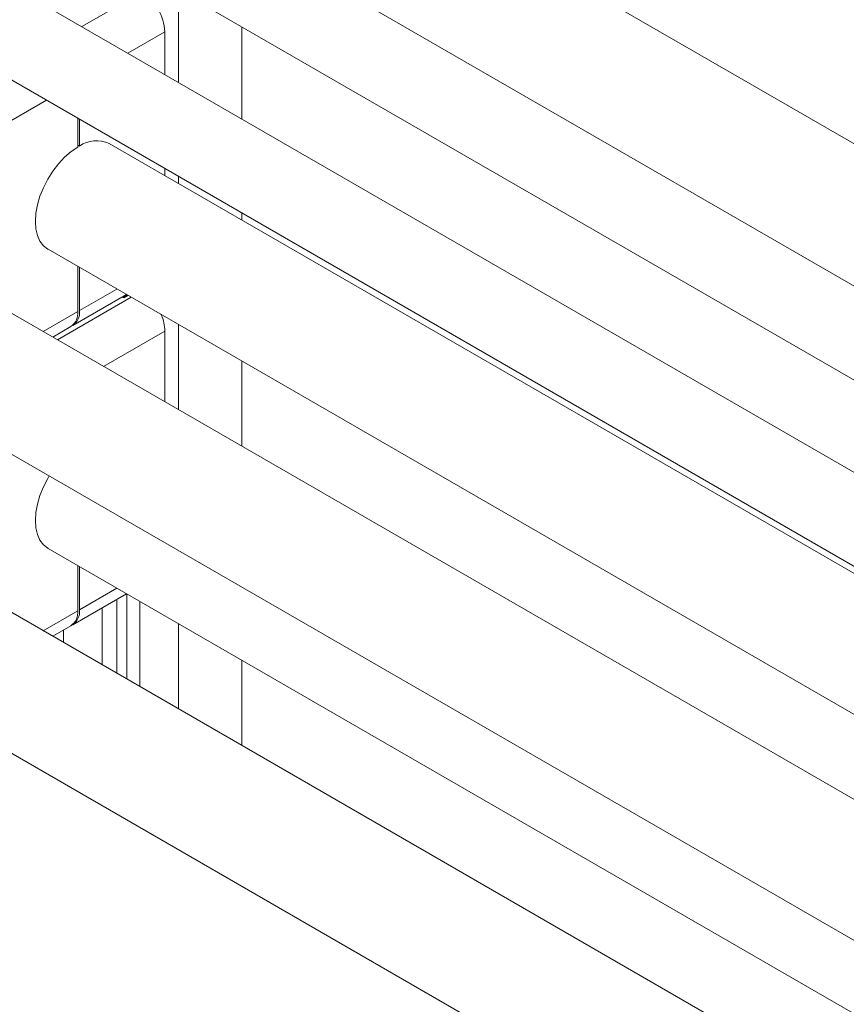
# Model space of a CAD drawing. Header units: millimetres. Extents: x 525 to 29324, y 175 to 20618.
# Tile 181 of 256: x 7438 to 7641, y 14669 to 14911. Entities that reach past the tile are written whole.
import ezdxf

# ---------------------------------------------------------------- set-up
doc = ezdxf.new("R2010")
doc.units = ezdxf.units.MM
doc.linetypes.add('SLD-Centrada-doble', pattern=[12.7, 6.35, -1.27, 1.27, -1.27, 1.27, -1.27])
doc.linetypes.add('SLD-Continua', pattern=[0])

msp = doc.modelspace()

# ---------------------------------------------------------------- linework, layer by layer
at = {"color": 7, "linetype": 'SLD-Continua', "lineweight": 18, "ltscale": 35}
for p, q in [((7810.75, 14783.67), (7492.91, 14967.16)), ((7810.75, 14783.67), (7492.91, 14967.16)), ((7810.75, 14783.67), (7492.91, 14967.16)), ((7810.75, 14783.67), (7492.91, 14967.16)), ((7810.75, 14783.67), (7492.91, 14967.16)), ((7810.75, 14783.67), (7492.91, 14967.16)), ((7810.75, 14783.67), (7492.91, 14967.16)), ((7810.75, 14783.67), (7492.91, 14967.16)), ((7810.75, 14783.67), (7492.91, 14967.16)), ((8413.97, 14400.46), (7462.01, 14950.01)), ((7452.02, 14932.68), (8393.97, 14388.91)), ((8374.37, 14377.6), (7422.41, 14927.15)), ((7477.35, 14918.06), (7477.35, 14895.43)), ((7412.43, 14909.82), (8363.36, 14360.86)), ((7473.99, 14897.37), (7473.99, 14907.86)), ((7492.91, 14909.08), (7492.91, 14886.45)), ((7452.57, 14879.57), (7452.57, 14886.65)), ((7452.99, 14886.4), (7452.99, 14879.81)), ((7452.57, 14880.06), (7452.99, 14879.81)), ((8363.36, 14359.1), (7460.28, 14880.44)), ((7473.99, 14872.52), (7473.99, 14874.28)), ((7477.35, 14872.34), (7477.35, 14870.58)), ((7492.91, 14863.36), (7492.91, 14861.6)), ((7445.28, 14854.45), (8363.36, 14324.46)), ((8361.34, 14304.75), (7412.2, 14852.68)), ((7452.57, 14839.15), (7452.57, 14850.25)), ((7452.99, 14850), (7452.99, 14839.4)), ((7451.34, 14835.73), (7464.52, 14843.35)), ((7463.9, 14842.55), (7463.52, 14842.77)), ((7463.55, 14842.79), (7463.9, 14842.59)), ((7463.69, 14842.87), (7463.9, 14842.75)), ((7463.9, 14842.95), (7463.87, 14842.97)), ((7464.9, 14843.13), (7463.9, 14842.55)), ((7464.21, 14843.13), (7463.9, 14842.95)), ((7463.9, 14842.75), (7464.56, 14843.13)), ((7463.9, 14842.59), (7464.56, 14842.97)), ((7463.9, 14842.59), (7463.9, 14842.75)), ((7464.04, 14843.07), (7464.07, 14843.05)), ((7464.18, 14843.15), (7464.21, 14843.13)), ((7464.56, 14843.13), (7464.36, 14843.25)), ((7464.39, 14843.27), (7464.74, 14843.07)), ((7464.56, 14842.97), (7464.56, 14843.13)), ((7464.74, 14843.07), (7464.74, 14843.22)), ((7464.74, 14843.07), (7464.87, 14843.15)), ((7446.44, 14832.91), (7450.91, 14835.49)), ((7477.35, 14835.94), (7477.35, 14815.06)), ((7473.99, 14817), (7473.99, 14834.37)), ((7397.2, 14826.7), (8346.39, 14278.74)), ((7492.91, 14826.96), (7492.91, 14806.08)), ((7445.28, 14780.97), (8346.39, 14260.77)), ((8346.39, 14239.89), (7412.2, 14779.19)), ((7452.57, 14765.66), (7452.57, 14776.76)), ((7452.99, 14776.51), (7452.99, 14765.91)), ((7451.34, 14762.24), (7464.52, 14769.86)), ((7464.62, 14769.8), (7464.62, 14748.92)), ((7462.15, 14768.49), (7462.15, 14750.35)), ((7467.81, 14767.96), (7467.81, 14747.09)), ((7458.61, 14766.45), (7458.61, 14752.39)), ((7477.35, 14762.45), (7477.35, 14741.57)), ((7446.44, 14759.42), (7450.91, 14762)), ((7449.07, 14760.94), (7449.07, 14757.9)), ((7397.2, 14753.21), (8346.39, 14205.25)), ((7492.91, 14753.47), (7492.91, 14732.59))]:
    msp.add_line(p, q, dxfattribs=at)
at = {"color": 8, "linetype": 'SLD-Centrada-doble', "lineweight": 18, "ltscale": 35}
for p, q in [((7468.34, 14917.66), (7453.59, 14909.15)), ((7473.99, 14907.86), (7464.91, 14902.62)), ((7431.57, 14883.37), (7444.91, 14891.07)), ((7462.18, 14844.7), (7452.99, 14839.4)), ((7465.72, 14842.66), (7447.63, 14832.22)), ((7444.1, 14834.26), (7452.57, 14839.15)), ((7473.99, 14834.37), (7458.95, 14825.69)), ((7462.18, 14771.21), (7452.99, 14765.91)), ((7444.1, 14760.77), (7452.57, 14765.66))]:
    msp.add_line(p, q, dxfattribs=at)
at = {"color": 7, "linetype": 'SLD-Continua', "lineweight": 18, "ltscale": 35, "flags": 128}
for points in [[(7445.28, 14854.45), (7445.21, 14854.5), (7444.15, 14855.34), (7443.3, 14856.48), (7442.68, 14857.88), (7442.3, 14859.5), (7442.17, 14861.32), (7442.3, 14863.29), (7442.68, 14865.35), (7443.3, 14867.47), (7444.15, 14869.58), (7445.21, 14871.65), (7446.44, 14873.61), (7447.83, 14875.42), (7449.34, 14877.05), (7450.93, 14878.44), (7452.57, 14879.57)], [(7445.28, 14780.97), (7445.21, 14781.01), (7444.15, 14781.85), (7443.3, 14782.99), (7442.68, 14784.39), (7442.3, 14786.01), (7442.17, 14787.83), (7442.3, 14789.8), (7442.68, 14791.86), (7443.3, 14793.98), (7444.15, 14796.09), (7445.21, 14798.16), (7445.57, 14798.77)]]:
    msp.add_lwpolyline(points, dxfattribs=at)
at = {"color": 7, "linetype": 'SLD-Continua', "lineweight": 18, "ltscale": 1225}
for centre, radius, start, end in [((7461.71, 14907.3), 12.29, 2.6055, 57.3945), ((7457.18, 14873.78), 7.35, 65.0271, 124.7397), ((7448.65, 14838.72), 3.94, 305.0133, 6.2988), ((7449.27, 14838.89), 3.76, 299.4846, 7.6964), ((7463.33, 14834.13), 10.66, 1.2947, 23.5248), ((7448.65, 14765.23), 3.94, 305.0133, 6.2988), ((7449.27, 14765.4), 3.76, 299.4846, 7.6964)]:
    msp.add_arc(centre, radius, start, end, dxfattribs=at)

doc.saveas('drawing.dxf')
